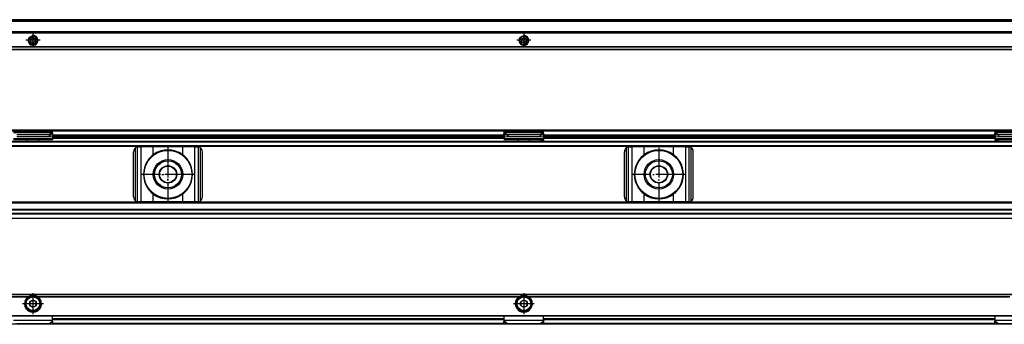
# Model space of a CAD drawing. Header units: millimetres. Extents: x -418 to 2750, y -1084 to 1393.
# Tile 61 of 74: x 1164 to 1565, y 310 to 434. Entities that reach past the tile are written whole.
import ezdxf

# ---------------------------------------------------------------- set-up
doc = ezdxf.new("R2010")
doc.units = ezdxf.units.MM
doc.linetypes.add('DOT_CENTER', pattern=[14, 12, -1, 0, -1])
doc.layers.add('1', color=7, linetype='Continuous')

# ---------------------------------------------------------------- blocks, each defined once
blk = doc.blocks.new('SOPORTE_SV2__15', base_point=(552.1, 421.37))
at = {"color": 7, "linetype": 'Continuous'}
for p, q in [((2682.1, 433.51), (567.1, 433.51)), ((2697.1, 428.57), (552.1, 428.57)), ((2697.1, 428.37), (552.1, 428.37)), ((1168.71, 425.15), (1168.53, 425.34)), ((1168.7, 425.73), (1168.96, 425.73)), ((1169.18, 425.9), (1169.25, 426.15)), ((1169.68, 426.21), (1169.81, 425.98)), ((1170.06, 425.88), (1170.32, 425.94)), ((1170.58, 425.6), (1170.45, 425.37)), ((1368.71, 425.15), (1368.53, 425.34)), ((1368.7, 425.73), (1368.96, 425.73)), ((1369.18, 425.9), (1369.25, 426.15)), ((1369.68, 426.21), (1369.81, 425.98)), ((1370.06, 425.88), (1370.32, 425.94)), ((1370.58, 425.6), (1370.45, 425.37)), ((2697.1, 421.37), (552.1, 421.37)), ((1168.62, 424.64), (1168.75, 424.87)), ((1169.13, 424.37), (1168.88, 424.3)), ((1169.52, 424.03), (1169.39, 424.26)), ((1170.02, 424.34), (1169.95, 424.09)), ((1170.5, 424.51), (1170.24, 424.51)), ((1170.49, 425.09), (1170.67, 424.9)), ((1368.62, 424.64), (1368.75, 424.87)), ((1369.13, 424.37), (1368.88, 424.3)), ((1369.52, 424.03), (1369.39, 424.26)), ((1370.02, 424.34), (1369.95, 424.09)), ((1370.5, 424.51), (1370.24, 424.51)), ((1370.49, 425.09), (1370.67, 424.9))]:
    blk.add_line(p, q, dxfattribs=at)
at = {"color": 3, "linetype": 'Continuous'}
for p, q in [((2682.1, 433.49), (567.1, 433.49)), ((2682.1, 432.91), (567.1, 432.91)), ((2682.1, 432.73), (567.1, 432.73)), ((552.1, 428.17), (2697.1, 428.17)), ((2697.1, 422.45), (552.1, 422.45)), ((2697.1, 422.31), (552.1, 422.31)), ((552.1, 421.43), (2697.1, 421.43))]:
    blk.add_line(p, q, dxfattribs=at)
at = {"color": 7, "linetype": 'Continuous'}
for centre, radius in [((1169.6, 425.12), 1.9), ((1169.6, 425.12), 1.65), ((1369.6, 425.12), 1.9), ((1369.6, 425.12), 1.65)]:
    blk.add_circle(centre, radius, dxfattribs=at)
for centre, start, end in [((1168.7, 425.5), 90.5656, 223.8716), ((1168.96, 425.97), 270.5656, 343.8716), ((1169.48, 426.09), 30.1519, 163.8716), ((1170.01, 426.1), 210.1519, 283.4579), ((1170.38, 425.71), 330.5656, 103.4579), ((1170.65, 425.25), 150.5656, 223.8716), ((1368.7, 425.5), 90.5656, 223.8716), ((1368.96, 425.97), 270.5656, 343.8716), ((1369.48, 426.09), 30.1519, 163.8716), ((1370.01, 426.1), 210.1519, 283.4579), ((1370.38, 425.71), 330.5656, 103.4579), ((1370.65, 425.25), 150.5656, 223.8716), ((1168.82, 424.53), 150.5656, 283.8716), ((1168.55, 424.99), 330.5656, 43.8716), ((1169.19, 424.14), 30.5656, 103.8716), ((1169.72, 424.15), 210.5656, 343.8706), ((1170.24, 424.27), 90.5656, 163.8706), ((1170.5, 424.74), 270.5656, 43.8716), ((1368.82, 424.53), 150.5656, 283.8716), ((1368.55, 424.99), 330.5656, 43.8716), ((1369.19, 424.14), 30.5656, 103.8716), ((1369.72, 424.15), 210.5656, 343.8706), ((1370.24, 424.27), 90.5656, 163.8706), ((1370.5, 424.74), 270.5656, 43.8716)]:
    blk.add_arc(centre, 0.233, start, end, dxfattribs=at)
at = {"layer": '1', "color": 2, "linetype": 'DOT_CENTER'}
for p, q in [((1169.6, 428.02), (1169.6, 422.22)), ((1369.6, 428.02), (1369.6, 422.22)), ((1172.5, 425.12), (1166.7, 425.12)), ((1372.5, 425.12), (1366.7, 425.12))]:
    blk.add_line(p, q, dxfattribs=at)
at = {"layer": '1', "color": 30, "linetype": 'Continuous'}
for centre in [(1169.6, 425.12), (1369.6, 425.12)]:
    blk.add_arc(centre, 2, 175, 95, dxfattribs=at)
blk = doc.blocks.new('Bottom5', base_point=(639.6, 427.44))
blk.add_blockref('SOPORTE_SV2__15', (552.1, 421.37))
blk = doc.blocks.new('SOPORTE_SV2__31', base_point=(552.1, 352.55))
at = {"color": 7, "linetype": 'Continuous'}
for p, q in [((553.4, 388.65), (2695.8, 388.65)), ((553.53, 388.3), (2695.67, 388.3)), ((1161.6, 387.82), (1177.6, 387.82)), ((1176.19, 386.7), (1163.01, 386.7)), ((1176.19, 385.85), (1163.01, 385.85)), ((1176.19, 386.7), (1176.19, 386.19)), ((1176.19, 386.19), (1176.19, 385.85)), ((1176.41, 386.17), (1176.33, 385.88)), ((1177.51, 385.7), (1176.33, 385.88)), ((1176.52, 386.61), (1176.41, 386.17)), ((1177.69, 386.43), (1176.52, 386.61)), ((1177.69, 386.43), (1177.51, 385.7)), ((1177.6, 387.61), (1177.6, 387.82)), ((1177.6, 387.43), (1177.6, 387.61)), ((1177.6, 386.08), (1177.6, 385.21)), ((1177.6, 385.55), (1361.6, 385.55)), ((1177.6, 385.21), (1177.6, 384.72)), ((1177.69, 386.43), (1177.71, 387.23)), ((1177.69, 386.55), (1361.51, 386.55)), ((1361.51, 386.43), (1361.49, 387.23)), ((1362.68, 386.61), (1361.51, 386.43)), ((1361.51, 386.43), (1361.69, 385.7)), ((1361.6, 387.82), (1377.6, 387.82)), ((1361.6, 387.61), (1361.6, 387.82)), ((1361.6, 387.43), (1361.6, 387.61)), ((1361.6, 386.08), (1361.6, 385.21)), ((1361.6, 385.21), (1361.6, 384.72)), ((1362.87, 385.88), (1361.69, 385.7)), ((1362.68, 386.61), (1362.79, 386.17)), ((1362.79, 386.17), (1362.87, 385.88)), ((1363.01, 386.7), (1363.01, 386.19)), ((1376.19, 386.7), (1363.01, 386.7)), ((1363.01, 386.19), (1363.01, 385.85)), ((1376.19, 385.85), (1363.01, 385.85)), ((1376.19, 386.7), (1376.19, 386.19)), ((1376.19, 386.19), (1376.19, 385.85)), ((1376.41, 386.17), (1376.33, 385.88)), ((1377.51, 385.7), (1376.33, 385.88)), ((1376.52, 386.61), (1376.41, 386.17)), ((1377.69, 386.43), (1376.52, 386.61)), ((1377.69, 386.43), (1377.51, 385.7)), ((1377.6, 387.61), (1377.6, 387.82)), ((1377.6, 387.43), (1377.6, 387.61)), ((1377.6, 386.08), (1377.6, 385.21)), ((1377.6, 385.55), (1561.6, 385.55)), ((1377.6, 385.21), (1377.6, 384.72)), ((1377.69, 386.43), (1377.71, 387.23)), ((1377.69, 386.55), (1561.51, 386.55)), ((1561.51, 386.43), (1561.49, 387.23)), ((1562.68, 386.61), (1561.51, 386.43)), ((1561.51, 386.43), (1561.69, 385.7)), ((1561.6, 387.82), (1577.6, 387.82)), ((1561.6, 387.61), (1561.6, 387.82)), ((1561.6, 387.43), (1561.6, 387.61)), ((1561.6, 386.08), (1561.6, 385.21)), ((1561.6, 385.21), (1561.6, 384.72)), ((1562.87, 385.88), (1561.69, 385.7)), ((1562.68, 386.61), (1562.79, 386.17)), ((1562.79, 386.17), (1562.87, 385.88)), ((1563.01, 386.7), (1563.01, 386.19)), ((1576.19, 386.7), (1563.01, 386.7)), ((1563.01, 386.19), (1563.01, 385.85)), ((1576.19, 385.85), (1563.01, 385.85)), ((567.1, 384.05), (2682.1, 384.05)), ((567.1, 382.05), (2682.1, 382.05)), ((1161.6, 384.72), (1177.6, 384.72)), ((1167.25, 384.25), (1167.25, 384.34)), ((1171.95, 384.25), (1171.95, 384.34)), ((1177.6, 384.44), (1177.6, 384.72)), ((1212.6, 381.75), (1213.67, 381.75)), ((1218.59, 381.75), (1213.67, 381.75)), ((1230.61, 381.75), (1218.59, 381.75)), ((1235.53, 381.75), (1230.61, 381.75)), ((1235.53, 381.75), (1236.6, 381.75)), ((1361.6, 384.72), (1361.6, 384.43)), ((1361.6, 384.72), (1377.6, 384.72)), ((1367.25, 384.25), (1367.25, 384.34)), ((1371.95, 384.25), (1371.95, 384.34)), ((1377.6, 384.44), (1377.6, 384.72)), ((1377.6, 384.44), (1377.6, 384.26)), ((1412.6, 381.75), (1413.67, 381.75)), ((1418.59, 381.75), (1413.67, 381.75)), ((1430.61, 381.75), (1418.59, 381.75)), ((1435.53, 381.75), (1430.61, 381.75)), ((1435.53, 381.75), (1436.6, 381.75)), ((1561.6, 384.44), (1561.6, 384.72)), ((1561.6, 384.72), (1577.6, 384.72)), ((1561.6, 384.44), (1561.6, 384.26)), ((1210.6, 361.35), (1210.6, 379.75)), ((1238.6, 361.35), (1238.6, 379.75)), ((1410.6, 361.35), (1410.6, 379.75)), ((1438.6, 361.35), (1438.6, 379.75)), ((2682.1, 359.05), (567.1, 359.05)), ((1213.67, 359.35), (1212.6, 359.35)), ((1218.59, 359.35), (1213.67, 359.35)), ((1230.61, 359.35), (1218.59, 359.35)), ((1235.53, 359.35), (1230.61, 359.35)), ((1236.6, 359.35), (1235.53, 359.35)), ((1413.67, 359.35), (1412.6, 359.35)), ((1418.59, 359.35), (1413.67, 359.35)), ((1430.61, 359.35), (1418.59, 359.35)), ((1435.53, 359.35), (1430.61, 359.35)), ((1436.6, 359.35), (1435.53, 359.35)), ((2682.1, 356.27), (567.1, 356.27)), ((2682.1, 354.55), (567.1, 354.55)), ((2697.1, 352.55), (552.1, 352.55))]:
    blk.add_line(p, q, dxfattribs=at)
at = {"color": 3, "linetype": 'Continuous'}
for p, q in [((1161.6, 387.61), (1177.6, 387.61)), ((1161.6, 385.21), (1177.6, 385.21)), ((1177.6, 387.43), (1176.19, 386.7)), ((1177.71, 387.23), (1176.52, 386.61)), ((1177.6, 386.05), (1361.6, 386.05)), ((1177.6, 385.35), (1361.6, 385.35)), ((1361.53, 386.35), (1177.67, 386.35)), ((1177.69, 386.6), (1361.51, 386.6)), ((1361.49, 387.23), (1362.68, 386.61)), ((1361.6, 387.61), (1377.6, 387.61)), ((1361.6, 387.43), (1363.01, 386.7)), ((1361.6, 385.21), (1377.6, 385.21)), ((1377.6, 387.43), (1376.19, 386.7)), ((1377.71, 387.23), (1376.52, 386.61)), ((1377.6, 386.05), (1561.6, 386.05)), ((1377.6, 385.35), (1561.6, 385.35)), ((1561.53, 386.35), (1377.67, 386.35)), ((1377.69, 386.6), (1561.51, 386.6)), ((1561.49, 387.23), (1562.68, 386.61)), ((1561.6, 387.61), (1577.6, 387.61)), ((1561.6, 387.43), (1563.01, 386.7)), ((1561.6, 385.21), (1577.6, 385.21)), ((2697.1, 381.85), (552.1, 381.85)), ((567.1, 383.85), (2682.1, 383.85)), ((567.1, 382.25), (2682.1, 382.25)), ((1211.4, 359.75), (1211.4, 381.35)), ((1212.2, 359.39), (1212.2, 381.71)), ((1213.67, 359.35), (1213.67, 381.75)), ((1218.59, 378.54), (1218.59, 381.75)), ((1230.61, 378.54), (1230.61, 381.75)), ((1235.53, 359.35), (1235.53, 381.75)), ((1237, 359.39), (1237, 381.71)), ((1237.8, 359.75), (1237.8, 381.35)), ((1411.4, 359.75), (1411.4, 381.35)), ((1412.2, 359.39), (1412.2, 381.71)), ((1413.67, 359.35), (1413.67, 381.75)), ((1418.59, 378.54), (1418.59, 381.75)), ((1430.61, 378.54), (1430.61, 381.75)), ((1435.53, 359.35), (1435.53, 381.75)), ((1437, 359.39), (1437, 381.71)), ((1437.8, 359.75), (1437.8, 381.35)), ((1218.59, 359.35), (1218.59, 362.56)), ((1230.61, 359.35), (1230.61, 362.56)), ((1418.59, 359.35), (1418.59, 362.56)), ((1430.61, 359.35), (1430.61, 362.56)), ((2697.1, 359.25), (552.1, 359.25)), ((2682.1, 358.85), (567.1, 358.85)), ((2697.1, 354.35), (552.1, 354.35)), ((2682.1, 355.99), (567.1, 355.99)), ((2682.1, 354.67), (567.1, 354.67)), ((552.1, 352.75), (2697.1, 352.75))]:
    blk.add_line(p, q, dxfattribs=at)
at = {"color": 7, "linetype": 'Continuous'}
for centre, radius in [((1224.6, 370.55), 9.75), ((1424.6, 370.55), 9.75), ((1224.6, 370.55), 6), ((1224.6, 370.55), 5.5), ((1224.6, 370.55), 3.55), ((1224.6, 370.55), 3.4), ((1424.6, 370.55), 6), ((1424.6, 370.55), 5.5), ((1424.6, 370.55), 3.55), ((1424.6, 370.55), 3.4)]:
    blk.add_circle(centre, radius, dxfattribs=at)
for centre, radius, start, end in [((1212.6, 379.75), 2, 126.8699, 180), ((1212.6, 379.75), 2, 101.598, 126.8699), ((1212.6, 379.75), 2, 90, 101.598), ((1236.6, 379.75), 2, 78.402, 90), ((1236.6, 379.75), 2, 53.1301, 78.402), ((1236.6, 379.75), 2, 0, 53.1301), ((1412.6, 379.75), 2, 126.8699, 180), ((1412.6, 379.75), 2, 101.598, 126.8699), ((1412.6, 379.75), 2, 90, 101.598), ((1436.6, 379.75), 2, 78.402, 90), ((1436.6, 379.75), 2, 53.1301, 78.402), ((1436.6, 379.75), 2, 0, 53.1301), ((1224.6, 370.55), 10, 126.924, 138.5708), ((1224.6, 370.55), 10, 53.076, 126.924), ((1224.6, 370.55), 10, 41.4292, 53.076), ((1424.6, 370.55), 10, 126.924, 138.5708), ((1424.6, 370.55), 10, 53.076, 126.924), ((1424.6, 370.55), 10, 41.4292, 53.076), ((1224.6, 370.55), 10, 148.2362, 211.7638), ((1224.6, 370.55), 10, 328.2363, 31.7637), ((1424.6, 370.55), 10, 148.2362, 211.7638), ((1424.6, 370.55), 10, 328.2363, 31.7637), ((1212.6, 361.35), 2, 180, 233.1301), ((1224.6, 370.55), 10, 221.4292, 233.076), ((1224.6, 370.55), 10, 233.076, 306.924), ((1224.6, 370.55), 10, 306.924, 318.5708), ((1236.6, 361.35), 2, 306.8699, 0), ((1412.6, 361.35), 2, 180, 233.1301), ((1424.6, 370.55), 10, 221.4292, 233.076), ((1424.6, 370.55), 10, 233.076, 306.924), ((1424.6, 370.55), 10, 306.924, 318.5708), ((1436.6, 361.35), 2, 306.8699, 0), ((1212.6, 361.35), 2, 233.1301, 258.402), ((1212.6, 361.35), 2, 258.402, 270), ((1236.6, 361.35), 2, 270, 281.598), ((1236.6, 361.35), 2, 281.598, 306.8699), ((1412.6, 361.35), 2, 233.1301, 258.402), ((1412.6, 361.35), 2, 258.402, 270), ((1436.6, 361.35), 2, 270, 281.598), ((1436.6, 361.35), 2, 281.598, 306.8699)]:
    blk.add_arc(centre, radius, start, end, dxfattribs=at)
for points, knots in [([(1176.52, 386.61), (1176.49, 386.62), (1176.44, 386.64), (1176.35, 386.66), (1176.27, 386.68), (1176.21, 386.7), (1176.19, 386.7)], [0, 0, 0, 0, 0.0868093, 0.1730263, 0.2556026, 0.3435203, 0.3435203, 0.3435203, 0.3435203]), ([(1176.33, 385.88), (1176.32, 385.88), (1176.3, 385.87), (1176.26, 385.86), (1176.22, 385.85), (1176.2, 385.85), (1176.19, 385.85)], [0, 0, 0, 0, 0.0372861, 0.0751943, 0.1129244, 0.1512902, 0.1512902, 0.1512902, 0.1512902]), ([(1177.71, 387.23), (1177.7, 387.24), (1177.68, 387.28), (1177.66, 387.34), (1177.63, 387.39), (1177.61, 387.42), (1177.6, 387.43)], [0, 0, 0, 0, 0.0583422, 0.1234865, 0.1837171, 0.2333289, 0.2333289, 0.2333289, 0.2333289]), ([(1361.49, 387.23), (1361.5, 387.25), (1361.52, 387.28), (1361.54, 387.34), (1361.57, 387.39), (1361.59, 387.42), (1361.6, 387.43)], [0, 0, 0, 0, 0.0630544, 0.1234867, 0.1799191, 0.2333291, 0.2333291, 0.2333291, 0.2333291]), ([(1363.01, 386.7), (1362.99, 386.7), (1362.93, 386.68), (1362.85, 386.66), (1362.76, 386.64), (1362.71, 386.62), (1362.68, 386.61)], [0, 0, 0, 0, 0.0879177, 0.170494, 0.2567109, 0.3435203, 0.3435203, 0.3435203, 0.3435203]), ([(1363.01, 385.85), (1363, 385.85), (1362.98, 385.85), (1362.94, 385.86), (1362.9, 385.87), (1362.88, 385.88), (1362.87, 385.88)], [0, 0, 0, 0, 0.0383658, 0.0760959, 0.1140041, 0.1512902, 0.1512902, 0.1512902, 0.1512902]), ([(1376.52, 386.61), (1376.49, 386.62), (1376.43, 386.64), (1376.35, 386.66), (1376.27, 386.69), (1376.21, 386.7), (1376.19, 386.7)], [0, 0, 0, 0, 0.0909021, 0.1730263, 0.2625573, 0.3435203, 0.3435203, 0.3435203, 0.3435203]), ([(1376.33, 385.88), (1376.32, 385.88), (1376.3, 385.87), (1376.26, 385.86), (1376.22, 385.85), (1376.2, 385.85), (1376.19, 385.85)], [0, 0, 0, 0, 0.0372861, 0.0751943, 0.1129244, 0.1512902, 0.1512902, 0.1512902, 0.1512902]), ([(1377.71, 387.23), (1377.7, 387.25), (1377.68, 387.28), (1377.66, 387.34), (1377.63, 387.39), (1377.61, 387.42), (1377.6, 387.43)], [0, 0, 0, 0, 0.0630544, 0.1234867, 0.1837173, 0.233329, 0.233329, 0.233329, 0.233329]), ([(1561.49, 387.23), (1561.5, 387.25), (1561.52, 387.28), (1561.54, 387.34), (1561.57, 387.39), (1561.59, 387.42), (1561.6, 387.43)], [0, 0, 0, 0, 0.0630544, 0.1234867, 0.1753749, 0.2333288, 0.2333288, 0.2333288, 0.2333288]), ([(1563.01, 386.7), (1562.99, 386.7), (1562.93, 386.69), (1562.85, 386.66), (1562.76, 386.64), (1562.71, 386.62), (1562.68, 386.61)], [0, 0, 0, 0, 0.0849289, 0.1704941, 0.2598165, 0.3435203, 0.3435203, 0.3435203, 0.3435203]), ([(1563.01, 385.85), (1563, 385.85), (1562.98, 385.85), (1562.94, 385.86), (1562.9, 385.87), (1562.88, 385.88), (1562.87, 385.88)], [0, 0, 0, 0, 0.0383658, 0.0760959, 0.1140041, 0.1512902, 0.1512902, 0.1512902, 0.1512902]), ([(1377.6, 384.44), (1377.48, 384.43), (1377.23, 384.42), (1376.85, 384.39), (1376.48, 384.36), (1376.23, 384.34), (1376.11, 384.33)], [0, 0, 0, 0, 0.373743, 0.74735, 1.121192, 1.494893, 1.494893, 1.494893, 1.494893]), ([(1376.11, 384.15), (1376.23, 384.16), (1376.48, 384.18), (1376.85, 384.2), (1377.23, 384.23), (1377.48, 384.25), (1377.6, 384.26)], [0, 0, 0, 0, 0.373643, 0.747439, 1.120992, 1.494694, 1.494694, 1.494694, 1.494694]), ([(1563.09, 384.33), (1562.97, 384.34), (1562.72, 384.36), (1562.35, 384.39), (1561.97, 384.42), (1561.72, 384.43), (1561.6, 384.44)], [0, 0, 0, 0, 0.373696, 0.747543, 1.121146, 1.494893, 1.494893, 1.494893, 1.494893]), ([(1561.6, 384.26), (1561.72, 384.25), (1561.97, 384.23), (1562.35, 384.2), (1562.72, 384.18), (1562.97, 384.16), (1563.09, 384.15)], [0, 0, 0, 0, 0.373703, 0.747255, 1.121052, 1.494694, 1.494694, 1.494694, 1.494694]), ([(1217.1, 377.17), (1217.02, 377.06), (1216.84, 376.84), (1216.59, 376.5), (1216.34, 376.16), (1216.18, 375.93), (1216.1, 375.81)], [0, 0, 0, 0, 0.418104, 0.842646, 1.25962, 1.685167, 1.685167, 1.685167, 1.685167]), ([(1233.1, 375.81), (1233.02, 375.93), (1232.86, 376.16), (1232.61, 376.5), (1232.36, 376.84), (1232.18, 377.06), (1232.1, 377.17)], [0, 0, 0, 0, 0.425548, 0.842522, 1.267064, 1.685169, 1.685169, 1.685169, 1.685169]), ([(1417.1, 377.17), (1417.02, 377.06), (1416.84, 376.84), (1416.59, 376.5), (1416.34, 376.16), (1416.18, 375.93), (1416.1, 375.81)], [0, 0, 0, 0, 0.418104, 0.842646, 1.25962, 1.685167, 1.685167, 1.685167, 1.685167]), ([(1433.1, 375.81), (1433.02, 375.93), (1432.86, 376.16), (1432.61, 376.5), (1432.36, 376.84), (1432.18, 377.06), (1432.1, 377.17)], [0, 0, 0, 0, 0.425548, 0.842522, 1.267064, 1.685169, 1.685169, 1.685169, 1.685169]), ([(1216.1, 365.29), (1216.18, 365.17), (1216.34, 364.94), (1216.59, 364.6), (1216.84, 364.26), (1217.02, 364.04), (1217.1, 363.93)], [0, 0, 0, 0, 0.425548, 0.842521, 1.267063, 1.685167, 1.685167, 1.685167, 1.685167]), ([(1232.1, 363.93), (1232.18, 364.04), (1232.36, 364.26), (1232.61, 364.6), (1232.86, 364.94), (1233.02, 365.17), (1233.1, 365.29)], [0, 0, 0, 0, 0.418104, 0.842647, 1.259621, 1.685169, 1.685169, 1.685169, 1.685169]), ([(1416.1, 365.29), (1416.18, 365.17), (1416.34, 364.94), (1416.59, 364.6), (1416.84, 364.26), (1417.02, 364.04), (1417.1, 363.93)], [0, 0, 0, 0, 0.425548, 0.842521, 1.267063, 1.685167, 1.685167, 1.685167, 1.685167]), ([(1432.1, 363.93), (1432.18, 364.04), (1432.36, 364.26), (1432.61, 364.6), (1432.86, 364.94), (1433.02, 365.17), (1433.1, 365.29)], [0, 0, 0, 0, 0.418104, 0.842647, 1.259621, 1.685169, 1.685169, 1.685169, 1.685169])]:
    blk.add_open_spline(points, degree=3, knots=knots, dxfattribs=at)
at = {"layer": '1', "color": 2, "linetype": 'DOT_CENTER'}
for p, q in [((1224.6, 381.55), (1224.6, 359.55)), ((1224.6, 381.3), (1224.6, 359.8)), ((1424.6, 381.3), (1424.6, 359.8)), ((1235.6, 370.55), (1213.6, 370.55)), ((1235.35, 370.55), (1213.85, 370.55)), ((1435.35, 370.55), (1413.85, 370.55))]:
    blk.add_line(p, q, dxfattribs=at)
blk = doc.blocks.new('Front7', base_point=(639.6, 370.6))
blk.add_blockref('SOPORTE_SV2__31', (552.1, 352.55))
blk = doc.blocks.new('SOPORTE_SV2__56', base_point=(552.1, 309.53))
at = {"color": 7, "linetype": 'Continuous'}
for p, q in [((552.1, 321.67), (2697.1, 321.67)), ((1167.25, 320.17), (1167.61, 320.17)), ((1168.32, 317.72), (1168.27, 317.36)), ((1168.27, 317.36), (1168.56, 317.14)), ((1168.45, 318.79), (1168.4, 318.43)), ((1168.79, 318.93), (1168.45, 318.79)), ((1169.78, 319.35), (1169.45, 319.21)), ((1170.07, 319.13), (1169.78, 319.35)), ((1170.41, 316.91), (1170.75, 317.05)), ((1170.93, 318.48), (1170.64, 318.7)), ((1170.75, 317.05), (1170.8, 317.41)), ((1170.88, 318.12), (1170.93, 318.48)), ((1171.59, 320.17), (1171.95, 320.17)), ((1367.25, 320.17), (1367.61, 320.17)), ((1368.32, 317.72), (1368.27, 317.36)), ((1368.27, 317.36), (1368.56, 317.14)), ((1368.45, 318.79), (1368.4, 318.43)), ((1368.79, 318.93), (1368.45, 318.79)), ((1369.78, 319.35), (1369.45, 319.21)), ((1370.07, 319.13), (1369.78, 319.35)), ((1370.41, 316.91), (1370.75, 317.05)), ((1370.93, 318.48), (1370.64, 318.7)), ((1370.75, 317.05), (1370.8, 317.41)), ((1370.88, 318.12), (1370.93, 318.48)), ((1371.59, 320.17), (1371.95, 320.17)), ((553.6, 312.92), (2695.6, 312.92)), ((1169.13, 316.71), (1169.42, 316.49)), ((1169.42, 316.49), (1169.75, 316.63)), ((1177.6, 311.18), (1177.6, 312.92)), ((1361.6, 311.2), (1361.6, 312.92)), ((1369.13, 316.71), (1369.42, 316.49)), ((1369.42, 316.49), (1369.75, 316.63)), ((1377.6, 311.2), (1377.6, 312.92)), ((1561.6, 311.2), (1561.6, 312.92)), ((2682.1, 309.53), (567.1, 309.53)), ((1176.19, 309.68), (1163.01, 309.68)), ((1177.69, 309.74), (1176.52, 309.61)), ((1177.6, 311.67), (1361.6, 311.67)), ((1177.6, 310.89), (1177.6, 311.18)), ((1177.69, 309.74), (1177.71, 310.63)), ((1361.54, 310.8), (1361.49, 310.63)), ((1361.51, 309.74), (1361.49, 310.63)), ((1362.68, 309.61), (1361.51, 309.74)), ((1361.6, 311.18), (1361.6, 311.2)), ((1361.6, 310.89), (1361.6, 311.18)), ((1376.19, 309.68), (1363.01, 309.68)), ((1377.69, 309.74), (1376.52, 309.61)), ((1377.6, 311.67), (1561.6, 311.67)), ((1377.6, 311.18), (1377.6, 311.2)), ((1377.6, 310.89), (1377.6, 311.18)), ((1377.71, 310.63), (1377.66, 310.8)), ((1377.69, 309.74), (1377.71, 310.63)), ((1561.54, 310.8), (1561.49, 310.63)), ((1561.51, 309.74), (1561.49, 310.63)), ((1562.68, 309.61), (1561.51, 309.74)), ((1561.6, 311.18), (1561.6, 311.2)), ((1561.6, 310.89), (1561.6, 311.18)), ((1576.19, 309.68), (1563.01, 309.68))]:
    blk.add_line(p, q, dxfattribs=at)
at = {"color": 3, "linetype": 'Continuous'}
for p, q in [((2697.1, 321.61), (552.1, 321.61)), ((1167.61, 320.73), (971.59, 320.73)), ((1167.33, 320.59), (971.87, 320.59)), ((1367.61, 320.73), (1171.59, 320.73)), ((1367.33, 320.59), (1171.87, 320.59)), ((1567.61, 320.73), (1371.59, 320.73)), ((1567.33, 320.59), (1371.87, 320.59)), ((553.4, 313.12), (2695.8, 313.12)), ((1369.96, 314.69), (1369.24, 314.69)), ((1161.6, 311.18), (1177.6, 311.18)), ((1177.6, 310.89), (1176.19, 309.68)), ((1177.71, 310.63), (1176.52, 309.61)), ((1177.6, 311.87), (1361.6, 311.87)), ((1361.6, 311.38), (1177.6, 311.38)), ((1361.51, 309.82), (1177.69, 309.82)), ((1361.49, 310.63), (1362.68, 309.61)), ((1361.6, 311.18), (1377.6, 311.18)), ((1361.6, 310.89), (1363.01, 309.68)), ((1377.6, 310.89), (1376.19, 309.68)), ((1377.71, 310.63), (1376.52, 309.61)), ((1377.6, 311.87), (1561.6, 311.87)), ((1561.6, 311.38), (1377.6, 311.38)), ((1561.51, 309.82), (1377.69, 309.82)), ((1561.49, 310.63), (1562.68, 309.61)), ((1561.6, 311.18), (1577.6, 311.18)), ((1561.6, 310.89), (1563.01, 309.68))]:
    blk.add_line(p, q, dxfattribs=at)
at = {"color": 7, "linetype": 'Continuous'}
for centre, radius in [((1169.6, 317.92), 3), ((1169.6, 317.92), 1.45), ((1169.6, 317.92), 0.05), ((1369.6, 317.92), 3), ((1369.6, 317.92), 1.45), ((1369.6, 317.92), 0.05)]:
    blk.add_circle(centre, radius, dxfattribs=at)
at = {"color": 3, "linetype": 'Continuous'}
for centre in [(1169.6, 317.92), (1369.6, 317.92)]:
    blk.add_circle(centre, 2.8, dxfattribs=at)
at = {"color": 7, "linetype": 'Continuous'}
for centre, radius, start, end in [((1169.6, 317.92), 3.25, 67.3801, 112.6199), ((1369.6, 317.92), 3.25, 67.3801, 112.6199), ((1169.6, 317.92), 3.5, 130.3552, 49.6448), ((1169.6, 317.92), 3.25, 112.6199, 67.3801), ((1169.6, 317.92), 1.3, 156.839, 188.7237), ((1169.6, 317.92), 1.3, 128.7237, 156.839), ((1169.6, 317.92), 1.3, 216.839, 248.7237), ((1169.6, 317.92), 1.3, 96.839, 128.7237), ((1169.6, 317.92), 1.3, 36.839, 68.7237), ((1169.6, 317.92), 1.3, 336.839, 8.7237), ((1369.6, 317.92), 3.5, 130.3552, 49.6448), ((1369.6, 317.92), 3.25, 112.6199, 67.3801), ((1369.6, 317.92), 1.3, 156.839, 188.7237), ((1369.6, 317.92), 1.3, 216.839, 248.7237), ((1369.6, 317.92), 1.3, 96.839, 128.7237), ((1369.6, 317.92), 1.3, 36.839, 68.7237), ((1369.6, 317.92), 1.3, 336.839, 8.7237), ((1169.6, 317.92), 1.3, 276.839, 308.7237), ((1369.6, 317.92), 1.3, 276.839, 308.7237)]:
    blk.add_arc(centre, radius, start, end, dxfattribs=at)
for points, knots in [([(1167.33, 320.59), (1167.34, 320.6), (1167.37, 320.61), (1167.4, 320.64), (1167.43, 320.65), (1167.48, 320.68), (1167.53, 320.7), (1167.58, 320.72), (1167.61, 320.73)], [0, 0, 0, 0, 0.0423093, 0.0796464, 0.1212907, 0.1585163, 0.223484, 0.3133302, 0.3133302, 0.3133302, 0.3133302]), ([(1167.61, 320.73), (1167.67, 320.75), (1167.79, 320.79), (1167.98, 320.84), (1168.16, 320.88), (1168.29, 320.91), (1168.35, 320.92)], [0, 0, 0, 0, 0.1903331, 0.3787731, 0.571812, 0.763547, 0.763547, 0.763547, 0.763547]), ([(1170.85, 320.92), (1170.91, 320.91), (1171.04, 320.88), (1171.22, 320.84), (1171.41, 320.79), (1171.53, 320.75), (1171.59, 320.73)], [0, 0, 0, 0, 0.1913805, 0.384016, 0.5730716, 0.7635471, 0.7635471, 0.7635471, 0.7635471]), ([(1171.59, 320.73), (1171.61, 320.72), (1171.66, 320.71), (1171.72, 320.68), (1171.77, 320.65), (1171.8, 320.63), (1171.84, 320.61), (1171.86, 320.6), (1171.87, 320.59)], [0, 0, 0, 0, 0.0689839, 0.1547784, 0.1920046, 0.2336488, 0.275293, 0.3133298, 0.3133298, 0.3133298, 0.3133298]), ([(1367.33, 320.59), (1367.34, 320.6), (1367.37, 320.61), (1367.4, 320.64), (1367.43, 320.65), (1367.48, 320.68), (1367.53, 320.7), (1367.58, 320.72), (1367.61, 320.73)], [0, 0, 0, 0, 0.0423093, 0.0796464, 0.1212907, 0.1585163, 0.223484, 0.3133302, 0.3133302, 0.3133302, 0.3133302]), ([(1367.61, 320.73), (1367.67, 320.75), (1367.79, 320.79), (1367.98, 320.84), (1368.16, 320.88), (1368.29, 320.91), (1368.35, 320.92)], [0, 0, 0, 0, 0.190333, 0.3787731, 0.571812, 0.763547, 0.763547, 0.763547, 0.763547]), ([(1370.85, 320.92), (1370.91, 320.91), (1371.04, 320.88), (1371.22, 320.84), (1371.41, 320.79), (1371.53, 320.75), (1371.59, 320.73)], [0, 0, 0, 0, 0.1913805, 0.384016, 0.5729895, 0.7635471, 0.7635471, 0.7635471, 0.7635471]), ([(1371.59, 320.73), (1371.61, 320.72), (1371.66, 320.71), (1371.72, 320.68), (1371.77, 320.65), (1371.8, 320.63), (1371.84, 320.61), (1371.86, 320.6), (1371.87, 320.59)], [0, 0, 0, 0, 0.0689839, 0.1547784, 0.1981732, 0.233649, 0.2787827, 0.3133299, 0.3133299, 0.3133299, 0.3133299]), ([(1176.52, 309.61), (1176.49, 309.61), (1176.44, 309.62), (1176.35, 309.64), (1176.27, 309.66), (1176.21, 309.67), (1176.19, 309.68)], [0, 0, 0, 0, 0.0797881, 0.1670936, 0.252779, 0.3386073, 0.3386073, 0.3386073, 0.3386073]), ([(1177.71, 310.63), (1177.7, 310.65), (1177.68, 310.69), (1177.65, 310.76), (1177.63, 310.82), (1177.61, 310.87), (1177.6, 310.89)], [0, 0, 0, 0, 0.0660342, 0.1356749, 0.2077706, 0.2833141, 0.2833141, 0.2833141, 0.2833141]), ([(1361.49, 310.63), (1361.5, 310.65), (1361.52, 310.69), (1361.55, 310.76), (1361.57, 310.82), (1361.59, 310.87), (1361.6, 310.89)], [0, 0, 0, 0, 0.0660342, 0.1356749, 0.2077706, 0.2833141, 0.2833141, 0.2833141, 0.2833141]), ([(1361.54, 310.8), (1361.55, 310.83), (1361.57, 310.9), (1361.59, 311.01), (1361.6, 311.11), (1361.6, 311.17), (1361.6, 311.2)], [0, 0, 0, 0, 0.1071939, 0.2105802, 0.3198859, 0.4089232, 0.4089232, 0.4089232, 0.4089232]), ([(1363.01, 309.68), (1362.99, 309.67), (1362.93, 309.66), (1362.85, 309.64), (1362.77, 309.62), (1362.71, 309.61), (1362.68, 309.61)], [0, 0, 0, 0, 0.0858283, 0.1715137, 0.2550732, 0.3386073, 0.3386073, 0.3386073, 0.3386073]), ([(1376.52, 309.61), (1376.49, 309.61), (1376.44, 309.62), (1376.35, 309.64), (1376.27, 309.66), (1376.21, 309.67), (1376.19, 309.68)], [0, 0, 0, 0, 0.0797881, 0.1670936, 0.252779, 0.3386073, 0.3386073, 0.3386073, 0.3386073]), ([(1377.6, 311.2), (1377.6, 311.17), (1377.6, 311.1), (1377.62, 311.01), (1377.63, 310.9), (1377.65, 310.84), (1377.66, 310.8)], [0, 0, 0, 0, 0.1026304, 0.1983419, 0.2932183, 0.4089219, 0.4089219, 0.4089219, 0.4089219]), ([(1377.71, 310.63), (1377.7, 310.65), (1377.68, 310.69), (1377.65, 310.76), (1377.63, 310.82), (1377.61, 310.87), (1377.6, 310.89)], [0, 0, 0, 0, 0.0660342, 0.1356749, 0.2077706, 0.2833141, 0.2833141, 0.2833141, 0.2833141]), ([(1561.49, 310.63), (1561.5, 310.65), (1561.52, 310.69), (1561.55, 310.76), (1561.57, 310.82), (1561.59, 310.87), (1561.6, 310.89)], [0, 0, 0, 0, 0.0660342, 0.1356749, 0.2077706, 0.2833141, 0.2833141, 0.2833141, 0.2833141]), ([(1561.54, 310.8), (1561.55, 310.84), (1561.57, 310.9), (1561.58, 311.01), (1561.6, 311.1), (1561.6, 311.17), (1561.6, 311.2)], [0, 0, 0, 0, 0.1157036, 0.21058, 0.3062915, 0.4089219, 0.4089219, 0.4089219, 0.4089219]), ([(1563.01, 309.68), (1562.99, 309.67), (1562.93, 309.66), (1562.85, 309.64), (1562.76, 309.62), (1562.71, 309.61), (1562.68, 309.61)], [0, 0, 0, 0, 0.0858283, 0.1715137, 0.2588192, 0.3386073, 0.3386073, 0.3386073, 0.3386073])]:
    blk.add_open_spline(points, degree=3, knots=knots, dxfattribs=at)
at = {"layer": '1', "color": 2, "linetype": 'DOT_CENTER'}
for p, q in [((1169.6, 322.17), (1169.6, 313.67)), ((1369.6, 322.17), (1369.6, 313.67)), ((1173.85, 317.92), (1165.35, 317.92)), ((1373.85, 317.92), (1365.35, 317.92))]:
    blk.add_line(p, q, dxfattribs=at)
blk = doc.blocks.new('Top5', base_point=(639.6, 315.6))
blk.add_blockref('SOPORTE_SV2__56', (552.1, 309.53))

msp = doc.modelspace()

# ---------------------------------------------------------------- block references
for name, p in [('Bottom5', (639.6, 427.44)), ('Front7', (639.6, 370.6)), ('Top5', (639.6, 315.6))]:
    msp.add_blockref(name, p)

doc.saveas('drawing.dxf')
